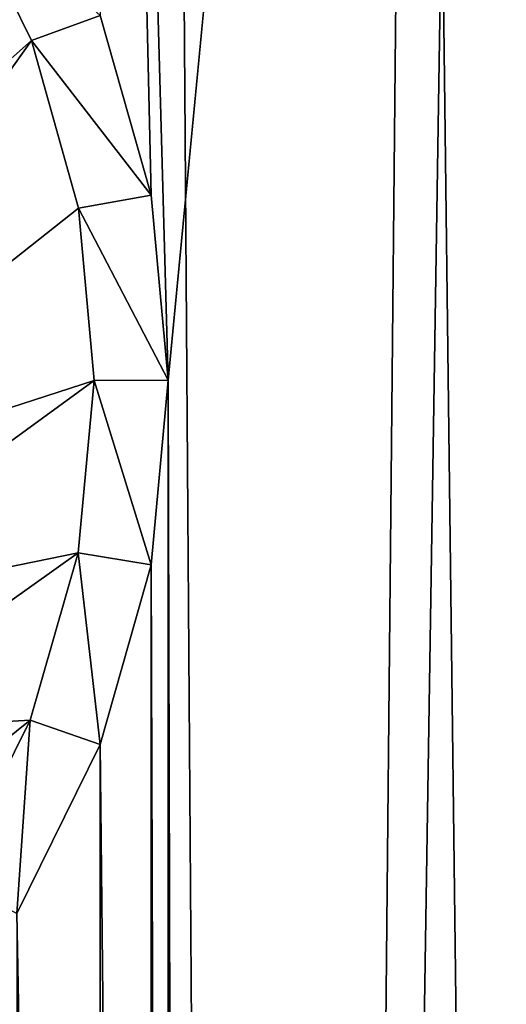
# Model space of a CAD drawing. Header units: metres. Extents: x -24 to 24, y -256 to 25.
# Tile 176 of 256: x 3.76 to 5.58, y -168.23 to -164.54. Entities that reach past the tile are written whole.
import ezdxf

# ---------------------------------------------------------------- set-up
doc = ezdxf.new("R2010")
doc.units = ezdxf.units.M
doc.layers.add('solid_DOMO_KURZ_SW0002', color=7, linetype='CONTINUOUS')

msp = doc.modelspace()

# ---------------------------------------------------------------- linework, layer by layer
at = {"layer": 'solid_DOMO_KURZ_SW0002'}
for points in [[(4.678076, -206.809952, 136.549362), (4.042634, -117.296616, 108.175156), (6.070196, -117.135864, 108.684998)], [(6.281736, -207.073563, 137.114304), (4.678076, -206.809952, 136.549362), (6.070196, -117.135864, 108.684998)], [(3.093286, -206.627441, 136.157211), (2.008279, -117.39241, 107.871338), (4.042634, -117.296616, 108.175156)], [(4.678076, -206.809952, 136.549362), (3.093286, -206.627441, 136.157211), (4.042634, -117.296616, 108.175156)], [(4.317758, -165.8909, 155.91243), (5.246999, -156.202774, 152.852768), (4.031787, -155.568192, 152.659042)], [(4.253772, -165.19902, 155.69458), (4.317758, -165.8909, 155.91243), (4.031787, -155.568192, 152.659042)], [(4.063424, -164.526611, 155.483475), (4.253772, -165.19902, 155.69458), (4.031787, -155.568192, 152.659042)], [(4.317758, -165.8909, 155.91243), (4.50474, -234.500351, 177.543961), (5.246999, -156.202774, 152.852768)], [(4.50474, -234.500351, 177.543961), (6.193147, -233.819046, 177.319016), (5.246999, -156.202774, 152.852768)], [(6.193147, -233.819046, 177.319016), (6.355255, -156.995956, 153.095657), (5.246999, -156.202774, 152.852768)], [(2.231041, -166.016159, 156.109314), (3.805987, -164.620667, 155.527771), (3.515185, -164.028915, 155.342484)], [(3.515185, -164.028915, 155.342484), (3.805987, -164.620667, 155.527771), (4.063424, -164.526611, 155.483475)], [(3.805987, -164.620667, 155.527771), (4.253772, -165.19902, 155.69458), (4.063424, -164.526611, 155.483475)], [(2.561996, -166.371552, 156.198074), (3.805987, -164.620667, 155.527771), (2.231041, -166.016159, 156.109314)], [(2.561996, -166.371552, 156.198074), (3.982761, -165.248047, 155.724747), (3.805987, -164.620667, 155.527771)], [(3.805987, -164.620667, 155.527771), (3.982761, -165.248047, 155.724747), (4.253772, -165.19902, 155.69458)], [(3.982761, -165.248047, 155.724747), (4.317758, -165.8909, 155.91243), (4.253772, -165.19902, 155.69458)], [(2.561996, -166.371552, 156.198074), (4.041344, -165.893234, 155.927887), (3.982761, -165.248047, 155.724747)], [(3.982761, -165.248047, 155.724747), (4.041344, -165.893234, 155.927887), (4.317758, -165.8909, 155.91243)], [(2.83343, -166.771606, 156.298019), (4.041344, -165.893234, 155.927887), (2.561996, -166.371552, 156.198074)], [(2.83343, -166.771606, 156.298019), (3.980386, -166.537766, 156.131409), (4.041344, -165.893234, 155.927887)], [(4.041344, -165.893234, 155.927887), (3.980386, -166.537766, 156.131409), (4.253792, -166.582458, 156.130783)], [(4.041344, -165.893234, 155.927887), (4.253792, -166.582458, 156.130783), (4.317758, -165.8909, 155.91243)], [(4.317758, -165.8909, 155.91243), (4.253792, -166.582458, 156.130783), (4.317678, -186.014328, 162.257309)], [(4.317758, -165.8909, 155.91243), (4.317678, -186.014328, 162.257309), (4.50474, -234.500351, 177.543961)], [(3.039035, -167.207047, 156.406799), (3.980386, -166.537766, 156.131409), (2.83343, -166.771606, 156.298019)], [(3.039035, -167.207047, 156.406799), (3.801368, -167.16391, 156.329666), (3.980386, -166.537766, 156.131409)], [(3.980386, -166.537766, 156.131409), (3.801368, -167.16391, 156.329666), (4.063418, -167.254395, 156.343536)], [(3.980386, -166.537766, 156.131409), (4.063418, -167.254395, 156.343536), (4.253792, -166.582458, 156.130783)], [(4.253792, -166.582458, 156.130783), (4.063418, -167.254395, 156.343536), (4.253692, -185.322449, 162.039474)], [(4.253792, -166.582458, 156.130783), (4.253692, -185.322449, 162.039474), (4.317678, -186.014328, 162.257309)], [(3.174034, -167.66774, 156.521912), (3.801368, -167.16391, 156.329666), (3.039035, -167.207047, 156.406799)], [(3.174034, -167.66774, 156.521912), (3.508657, -167.753586, 156.516891), (3.801368, -167.16391, 156.329666)], [(3.801368, -167.16391, 156.329666), (3.508657, -167.753586, 156.516891), (3.751317, -167.887329, 156.544479)], [(3.801368, -167.16391, 156.329666), (3.751317, -167.887329, 156.544479), (4.063418, -167.254395, 156.343536)], [(4.063418, -167.254395, 156.343536), (3.751317, -167.887329, 156.544479), (4.063344, -184.65004, 161.828354)], [(4.063418, -167.254395, 156.343536), (4.063344, -184.65004, 161.828354), (4.253692, -185.322449, 162.039474)], [(3.751317, -167.887329, 156.544479), (3.751231, -184.016251, 161.629913), (4.063344, -184.65004, 161.828354)]]:
    msp.add_3dface(points, dxfattribs=at)

doc.saveas('drawing.dxf')
